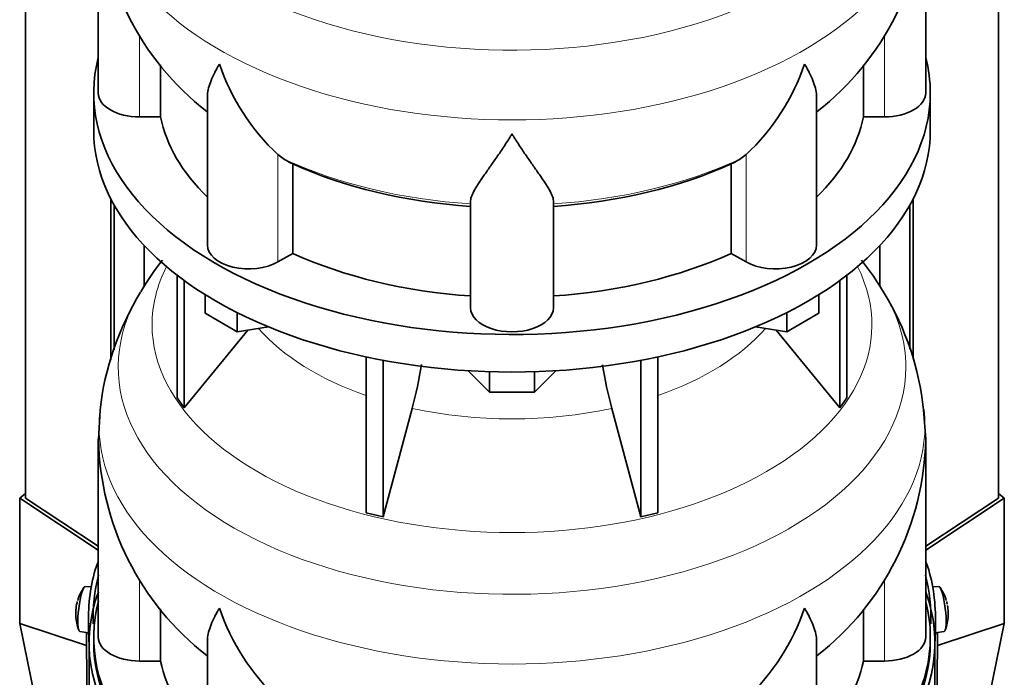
# Model space of a CAD drawing. Header units: millimetres. Extents: x -304 to -45, y -520 to 1050.
# Tile 5 of 31: x -91 to -48, y -470 to -442. Entities that reach past the tile are written whole.
import ezdxf

# ---------------------------------------------------------------- set-up
doc = ezdxf.new("R2010")
doc.units = ezdxf.units.MM
for name, color, linetype in [('M5X8_UNI7687', 7, 'Continuous'), ('MID_134-20', 7, 'Continuous'), ('VSI134_DIFFUSORE', 7, 'Continuous'), ('VSI134_FILTRO_A', 7, 'Continuous'), ('VSI134_SUPPORTO_', 7, 'Continuous'), ('VSI134_TERMINALE', 7, 'Continuous')]:
    doc.layers.add(name, color=color, linetype=linetype)

# ---------------------------------------------------------------- blocks, each defined once
blk = doc.blocks.new('SE4')
at = {"layer": 'M5X8_UNI7687', "color": 7, "linetype": 'Continuous', "lineweight": 35}
for p, q in [((-87.392, -466.211), (-87.653, -466.186)), ((-50.527, -466.186), (-50.787, -466.211)), ((-87.894, -468.144), (-87.509, -468.202)), ((-50.672, -468.202), (-50.286, -468.144))]:
    blk.add_line(p, q, dxfattribs=at)
for centre, radius, start, end in [((-86.071, -467.374), 2, 144.9873, 163.3043), ((-52.109, -467.374), 2, 16.6957, 35.0127), ((-86.071, -467.374), 2, 166.4722, 175.0433), ((-52.109, -467.374), 2, 11.8797, 13.5278), ((23.111, -456.063), 74.068, 188.50644, 188.61408), ((-86.071, -467.374), 2, 182.7249, 201.02), ((-52.109, -467.374), 2, 338.98, 357.2751)]:
    blk.add_arc(centre, radius, start, end, dxfattribs=at)
for centre, major_axis, ratio, start_param, end_param in [((-87.773, -467.165), (0.12, 0.979), 0.169759, 0.004788, 3.136805), ((-50.407, -467.165), (0.12, -0.979), 0.169759, 0.004788, 3.136805), ((-86.067, -467.356), (1.956, -0.416), 0.810411, 3.076577, 3.120069), ((-52.113, -467.356), (-1.956, -0.416), 0.810411, 3.163117, 3.206609), ((-86.375, -466.975), (-1.472, -1.124), 0.747167, 5.690056, 5.839748), ((-86.073, -467.399), (1.989, -0.211), 0.589949, 3.115062, 3.229621), ((-52.107, -467.399), (-1.989, -0.211), 0.589949, 3.053564, 3.168123), ((-51.805, -466.975), (1.472, -1.124), 0.747167, 0.443437, 0.593129)]:
    blk.add_ellipse(centre, major_axis=major_axis, ratio=ratio, start_param=start_param, end_param=end_param, dxfattribs=at)
at = {"layer": 'MID_134-20', "color": 7, "linetype": 'Continuous', "lineweight": 35}
for p, q in [((-90.252, 13.745), (-90.252, -462.341)), ((-47.928, -462.341), (-47.928, 13.745)), ((-86.551, -456.342), (-86.551, -449.314)), ((-51.629, -449.314), (-51.629, -456.286)), ((-86.4, -455.89), (-86.4, -449.596)), ((-51.78, -449.596), (-51.78, -455.87)), ((-85.097, -453.145), (-85.097, -451.351)), ((-53.083, -451.351), (-53.083, -453.121))]:
    blk.add_line(p, q, dxfattribs=at)
at = {"layer": 'VSI134_DIFFUSORE', "color": 7, "linetype": 'Continuous', "lineweight": 35}
for p, q in [((-87.09, -436.107), (-87.09, -444.718)), ((-51.09, -444.718), (-51.09, -436.107)), ((-84.384, -445.757), (-84.384, -443.491)), ((-53.796, -443.493), (-53.796, -445.757)), ((-87.29, -444.718), (-87.29, -446.351)), ((-82.345, -444.899), (-82.345, -451.331)), ((-55.835, -451.331), (-55.835, -444.874)), ((-50.89, -446.351), (-50.89, -444.718)), ((-85.29, -445.757), (-84.384, -445.757)), ((-53.796, -445.757), (-52.89, -445.757)), ((-78.988, -447.607), (-79.272, -447.397)), ((-58.908, -447.397), (-59.192, -447.607)), ((-78.632, -451.697), (-78.632, -447.801)), ((-59.548, -447.801), (-59.548, -451.697)), ((-70.89, -454.071), (-70.89, -449.402)), ((-67.29, -454.071), (-67.29, -449.402)), ((-79.272, -452.066), (-78.632, -451.697)), ((-59.548, -451.697), (-58.908, -452.066)), ((-83.656, -452.651), (-83.656, -457.987)), ((-54.524, -452.651), (-54.524, -457.987)), ((-83.349, -452.88), (-83.349, -458.413)), ((-54.831, -452.88), (-54.831, -458.413)), ((-82.441, -454.303), (-82.441, -453.492)), ((-55.739, -454.303), (-55.739, -453.492)), ((-81.053, -455.104), (-82.441, -454.303)), ((-81.053, -455.104), (-81.053, -454.27)), ((-57.127, -455.104), (-57.127, -454.27)), ((-55.739, -454.303), (-57.127, -455.104)), ((-79.688, -454.893), (-81.053, -455.104)), ((-57.127, -455.104), (-58.492, -454.893)), ((-83.349, -458.413), (-80.577, -455.031)), ((-57.603, -455.031), (-54.831, -458.413)), ((-75.429, -456.2), (-75.429, -462.986)), ((-62.751, -456.2), (-62.751, -462.986)), ((-74.69, -456.349), (-74.69, -463.163)), ((-63.49, -456.349), (-63.49, -463.163)), ((-70.071, -457.73), (-71.002, -456.8)), ((-70.071, -457.73), (-70.071, -456.843)), ((-67.178, -456.8), (-68.108, -457.73)), ((-68.108, -457.73), (-68.108, -456.843)), ((-68.108, -457.73), (-70.071, -457.73)), ((-83.656, -457.987), (-83.349, -458.413)), ((-54.831, -458.413), (-54.524, -457.987)), ((-87.003, -458.512), (-87.08, -459.788)), ((-74.69, -463.163), (-73.435, -458.439)), ((-64.745, -458.439), (-63.49, -463.163)), ((-51.091, -459.786), (-51.182, -458.506)), ((-87.09, -459.785), (-87.09, -468.396)), ((-51.09, -468.396), (-51.09, -459.785)), ((-75.429, -462.986), (-74.69, -463.163)), ((-63.49, -463.163), (-62.751, -462.986)), ((-84.384, -469.435), (-84.384, -467.17)), ((-53.796, -467.172), (-53.796, -469.435)), ((-82.345, -468.577), (-82.345, -475.01)), ((-55.835, -475.01), (-55.835, -468.553)), ((-85.29, -469.435), (-84.384, -469.435)), ((-53.796, -469.435), (-52.89, -469.435))]:
    blk.add_line(p, q, dxfattribs=at)
at = {"layer": 'VSI134_DIFFUSORE', "color": 4, "linetype": 'Continuous', "lineweight": 9}
for p, q in [((-85.29, -445.757), (-85.29, -442.235)), ((-52.89, -445.757), (-52.89, -442.234)), ((-79.272, -452.066), (-79.272, -447.397)), ((-58.908, -452.066), (-58.908, -447.397)), ((-85.29, -469.435), (-85.29, -465.913)), ((-52.89, -469.435), (-52.89, -465.912))]:
    blk.add_line(p, q, dxfattribs=at)
at = {"layer": 'VSI134_DIFFUSORE', "color": 7, "linetype": 'Continuous', "lineweight": 35}
for centre, radius, start, end in [((-74.85, -435.871), 12.233, 181.1201, 232.0855), ((-63.347, -435.852), 12.259, 307.9286, 358.8052), ((-72.772, -440.406), 9.546, 198.6373, 227.0857), ((-65.408, -440.406), 9.546, 312.9143, 341.3628), ((-77.406, -445.129), 2.94, 237.4509, 245.3566), ((-60.774, -445.129), 2.94, 294.6434, 302.5491), ((-73.732, -460.214), 13.394, 142.1051, 149.2627), ((-64.534, -460.301), 13.513, 30.5868, 37.9716), ((-74.638, -459.908), 12.454, 148.4061, 173.5541), ((-63.119, -459.692), 11.987, 5.7146, 31.5178), ((-91.404, -453.576), 18.615, 344.857, 350.8463), ((-47.039, -453.618), 18.351, 189.1911, 195.2315), ((-74.85, -459.549), 12.233, 181.1201, 232.0855), ((-63.347, -459.531), 12.259, 307.9286, 358.8052), ((-72.772, -464.084), 9.546, 198.6373, 227.0857), ((-65.408, -464.084), 9.546, 312.9143, 341.3628)]:
    blk.add_arc(centre, radius, start, end, dxfattribs=at)
at = {"layer": 'VSI134_DIFFUSORE', "color": 4, "linetype": 'Continuous', "lineweight": 9}
for centre, major_axis, start_param, end_param in [((-69.09, -432.963), (17.133, 0), 2.808247, 6.283185), ((-69.09, -435.514), (-17.966, 0), 0, 3.208832), ((-69.09, -440.423), (-15.9, 0), 0.898849, 1.457346), ((-69.09, -440.423), (15.9, 0), 4.82584, 5.384336), ((-69.09, -454.803), (-15.66, 0), 0, 3.425204), ((-69.09, -454.803), (-15.66, 0), 5.999574, 6.283185), ((-69.09, -456.641), (17.133, 0), 2.808247, 6.283185), ((-69.09, -456.641), (17.133, 0), 0, 0.329689), ((-69.09, -451.78), (-12.326, 0), 0.463231, 1.030574), ((-69.09, -451.78), (12.326, 0), 5.252612, 5.819954), ((-69.09, -459.193), (-17.966, 0), 0, 3.208832), ((-69.09, -459.193), (-17.966, 0), 6.216742, 6.283185), ((-69.09, -451.78), (-12.326, 0), 1.210556, 1.931037)]:
    blk.add_ellipse(centre, major_axis=major_axis, ratio=0.57735, start_param=start_param, end_param=end_param, dxfattribs=at)
at = {"layer": 'VSI134_DIFFUSORE', "color": 7, "linetype": 'Continuous', "lineweight": 35}
for centre, major_axis, start_param, end_param in [((-69.09, -444.718), (18.2, 0), 2.993207, 6.283185), ((-69.09, -444.718), (18.2, 0), 0, 0.148386), ((-85.29, -444.718), (1.8, 0), 3.141593, 4.712389), ((-52.89, -444.718), (-1.8, 0), 1.570796, 3.141593), ((-69.09, -444.718), (-15.4, 0), 0.117151, 0.534109), ((-69.09, -444.718), (15.4, 0), 5.749077, 6.166034), ((-69.09, -446.351), (-18.2, 0), 0, 3.141593), ((-69.09, -440.822), (-15.4, 0), 0.902549, 1.453645), ((-69.09, -440.822), (15.4, 0), 4.82954, 5.380636), ((-80.545, -451.331), (1.8, 0), 3.141593, 5.497787), ((-57.635, -451.331), (-1.8, 0), 0.785398, 3.141593), ((-69.09, -444.718), (-15.4, 0), 0.902549, 1.453645), ((-69.09, -444.718), (15.4, 0), 4.82954, 5.380636), ((-69.09, -454.071), (-1.8, 0), 0, 3.141593), ((-85.29, -468.396), (1.8, 0), 3.141593, 4.712389), ((-52.89, -468.396), (-1.8, 0), 1.570796, 3.141593), ((-69.09, -468.396), (-15.4, 0), 0.117151, 0.534109), ((-69.09, -468.396), (15.4, 0), 5.749077, 6.166034)]:
    blk.add_ellipse(centre, major_axis=major_axis, ratio=0.57735, start_param=start_param, end_param=end_param, dxfattribs=at)
for points, knots in [([(-82.345, -444.903), (-82.345, -444.871), (-82.344, -444.839), (-82.327, -444.604), (-82.27, -444.393), (-82.136, -444.058), (-82.083, -443.944), (-81.992, -443.766), (-81.96, -443.705), (-81.909, -443.613), (-81.882, -443.567), (-81.855, -443.52), (-81.837, -443.488), (-81.827, -443.472), (-81.818, -443.456)], [0.4600931, 0.4600931, 0.4600931, 0.4600931, 0.5, 0.5, 0.75, 0.75, 0.875, 0.875, 0.9375, 0.9375, 0.96875, 0.984375, 0.984375, 1, 1, 1, 1]), ([(-55.835, -444.893), (-55.835, -444.866), (-55.836, -444.839), (-55.845, -444.712), (-55.863, -444.609), (-55.916, -444.396), (-55.953, -444.287), (-56.043, -444.061), (-56.096, -443.945), (-56.188, -443.766), (-56.22, -443.706), (-56.271, -443.613), (-56.289, -443.582), (-56.325, -443.52), (-56.343, -443.488), (-56.362, -443.456)], [0.4658143, 0.4658143, 0.4658143, 0.4658143, 0.5, 0.5, 0.625, 0.625, 0.75, 0.75, 0.875, 0.875, 0.9375, 0.9375, 0.96875, 0.96875, 1, 1, 1, 1]), ([(-69.09, -446.5), (-69.116, -446.542), (-69.143, -446.585), (-69.196, -446.669), (-69.223, -446.71), (-69.302, -446.834), (-69.355, -446.915), (-69.512, -447.153), (-69.616, -447.306), (-69.819, -447.602), (-69.918, -447.744), (-70.107, -448.015), (-70.197, -448.143), (-70.367, -448.388), (-70.446, -448.503), (-70.554, -448.667), (-70.588, -448.721), (-70.652, -448.824), (-70.683, -448.874), (-70.765, -449.018), (-70.809, -449.106), (-70.872, -449.265), (-70.89, -449.337), (-70.89, -449.402)], [0, 0, 0, 0, 0.03125, 0.03125, 0.0625, 0.0625, 0.125, 0.125, 0.25, 0.25, 0.375, 0.375, 0.5, 0.5, 0.625, 0.625, 0.6875, 0.6875, 0.75, 0.75, 0.875, 0.875, 1, 1, 1, 1]), ([(-67.29, -449.402), (-67.29, -449.338), (-67.308, -449.265), (-67.37, -449.106), (-67.415, -449.018), (-67.497, -448.874), (-67.527, -448.824), (-67.592, -448.721), (-67.626, -448.668), (-67.734, -448.504), (-67.813, -448.388), (-67.983, -448.144), (-68.073, -448.015), (-68.262, -447.745), (-68.361, -447.603), (-68.564, -447.307), (-68.667, -447.154), (-68.825, -446.915), (-68.877, -446.834), (-68.957, -446.711), (-68.984, -446.669), (-69.037, -446.585), (-69.064, -446.542), (-69.09, -446.5)], [0, 0, 0, 0, 0.125, 0.125, 0.25, 0.25, 0.3125, 0.3125, 0.375, 0.375, 0.5, 0.5, 0.625, 0.625, 0.75, 0.75, 0.875, 0.875, 0.9375, 0.9375, 0.96875, 0.96875, 1, 1, 1, 1]), ([(-82.345, -468.582), (-82.345, -468.55), (-82.344, -468.517), (-82.327, -468.282), (-82.27, -468.072), (-82.136, -467.737), (-82.083, -467.622), (-81.992, -467.444), (-81.96, -467.384), (-81.909, -467.291), (-81.882, -467.245), (-81.855, -467.198), (-81.837, -467.166), (-81.827, -467.15), (-81.818, -467.135)], [0.4600931, 0.4600931, 0.4600931, 0.4600931, 0.5, 0.5, 0.75, 0.75, 0.875, 0.875, 0.9375, 0.9375, 0.96875, 0.984375, 0.984375, 1, 1, 1, 1]), ([(-55.835, -468.572), (-55.835, -468.545), (-55.836, -468.517), (-55.845, -468.39), (-55.863, -468.287), (-55.916, -468.075), (-55.953, -467.965), (-56.043, -467.739), (-56.096, -467.624), (-56.188, -467.445), (-56.22, -467.384), (-56.271, -467.292), (-56.289, -467.261), (-56.325, -467.198), (-56.343, -467.166), (-56.362, -467.135)], [0.4658143, 0.4658143, 0.4658143, 0.4658143, 0.5, 0.5, 0.625, 0.625, 0.75, 0.75, 0.875, 0.875, 0.9375, 0.9375, 0.96875, 0.96875, 1, 1, 1, 1])]:
    blk.add_open_spline(points, degree=3, knots=knots, dxfattribs=at)
at = {"layer": 'VSI134_FILTRO_A', "color": 7, "linetype": 'Continuous', "lineweight": 35}
for p, q in [((-87.49, -468.641), (-87.49, -501.464)), ((-50.69, -501.464), (-50.69, -468.641))]:
    blk.add_line(p, q, dxfattribs=at)
for major_axis, start_param, end_param in [((-18.4, 0), -0.209796, 3.350487), ((-18.2, 0), 0, 3.141593)]:
    blk.add_ellipse((-69.09, -468.641), major_axis=major_axis, ratio=0.57735, start_param=start_param, end_param=end_param, dxfattribs=at)
at = {"layer": 'VSI134_SUPPORTO_', "color": 7, "linetype": 'Continuous', "lineweight": 35}
for p, q in [((-87.29, -468.396), (-87.29, -468.641)), ((-50.89, -468.641), (-50.89, -468.396))]:
    blk.add_line(p, q, dxfattribs=at)
for start_param, end_param in [(2.99026, 6.283185), (0, 0.146444)]:
    blk.add_ellipse((-69.09, -468.396), major_axis=(18.2, 0), ratio=0.57735, start_param=start_param, end_param=end_param, dxfattribs=at)
at = {"layer": 'VSI134_TERMINALE', "color": 7, "linetype": 'Continuous', "lineweight": 35}
for p, q in [((-90.252, -462.149), (-90.509, -462.346)), ((-47.671, -462.346), (-47.928, -462.149)), ((-90.509, -462.346), (-87.09, -464.617)), ((-90.509, -462.346), (-90.509, -467.802)), ((-87.09, -464.441), (-90.252, -462.341)), ((-47.928, -462.341), (-51.09, -464.441)), ((-51.09, -464.617), (-47.671, -462.346)), ((-47.671, -467.802), (-47.671, -462.346)), ((-87.604, -468.766), (-90.509, -467.802)), ((-87.538, -482.322), (-90.509, -467.802)), ((-87.604, -468.766), (-87.604, -468.187)), ((-87.51, -467.804), (-87.51, -468.131)), ((-50.67, -467.804), (-50.67, -468.131)), ((-50.642, -482.322), (-47.671, -467.802)), ((-50.576, -468.766), (-47.671, -467.802)), ((-50.576, -468.766), (-50.576, -468.187)), ((-87.49, -476.2), (-87.604, -468.766)), ((-50.69, -476.2), (-50.576, -468.766))]:
    blk.add_line(p, q, dxfattribs=at)
at = {"layer": 'VSI134_TERMINALE', "color": 4, "linetype": 'Continuous', "lineweight": 9}
for p, q in [((-87.174, -465.312), (-87.09, -465.319)), ((-51.09, -465.319), (-51.006, -465.312)), ((-87.51, -467.804), (-87.434, -467.81)), ((-87.469, -468.134), (-87.51, -468.131)), ((-50.746, -467.81), (-50.67, -467.804)), ((-50.67, -468.131), (-50.711, -468.134))]:
    blk.add_line(p, q, dxfattribs=at)
at = {"layer": 'VSI134_TERMINALE', "color": 7, "linetype": 'Continuous', "lineweight": 35}
for centre, radius, start, end in [((-80.101, -467.535), 7.414, 162.5529, 182.0785), ((-58.392, -467.578), 7.726, 358.3189, 17.0497), ((-79.625, -467.592), 7.691, 165.7136, 181.7029), ((-58.243, -467.549), 7.38, 357.8966, 14.5372)]:
    blk.add_arc(centre, radius, start, end, dxfattribs=at)
for major_axis, start_param, end_param in [((-18.6, 0), -0.254688, -0.236132), ((18.6, 0), 0.236132, 0.254688)]:
    blk.add_ellipse((-69.09, -467.825), major_axis=major_axis, ratio=0.57735, start_param=start_param, end_param=end_param, dxfattribs=at)
for points, knots in [([(-87.478, -468.711), (-87.478, -468.709), (-87.479, -468.706), (-87.483, -468.676), (-87.491, -468.619), (-87.497, -468.551), (-87.501, -468.479), (-87.504, -468.44), (-87.508, -468.317), (-87.51, -468.228), (-87.51, -468.131)], [0.6809686, 0.6809686, 0.6809686, 0.6809686, 0.6875, 0.6875, 0.75, 0.8125, 0.8125, 0.875, 0.875, 1, 1, 1, 1]), ([(-50.67, -468.131), (-50.67, -468.228), (-50.672, -468.317), (-50.676, -468.438), (-50.678, -468.477), (-50.682, -468.529), (-50.683, -468.544), (-50.684, -468.559)], [0, 0, 0, 0, 0.125, 0.125, 0.1875, 0.1875, 0.2147272, 0.2147272, 0.2147272, 0.2147272])]:
    blk.add_open_spline(points, degree=3, knots=knots, dxfattribs=at)

msp = doc.modelspace()

# ---------------------------------------------------------------- block references
msp.add_blockref('SE4', (0, 0))

doc.saveas('drawing.dxf')
